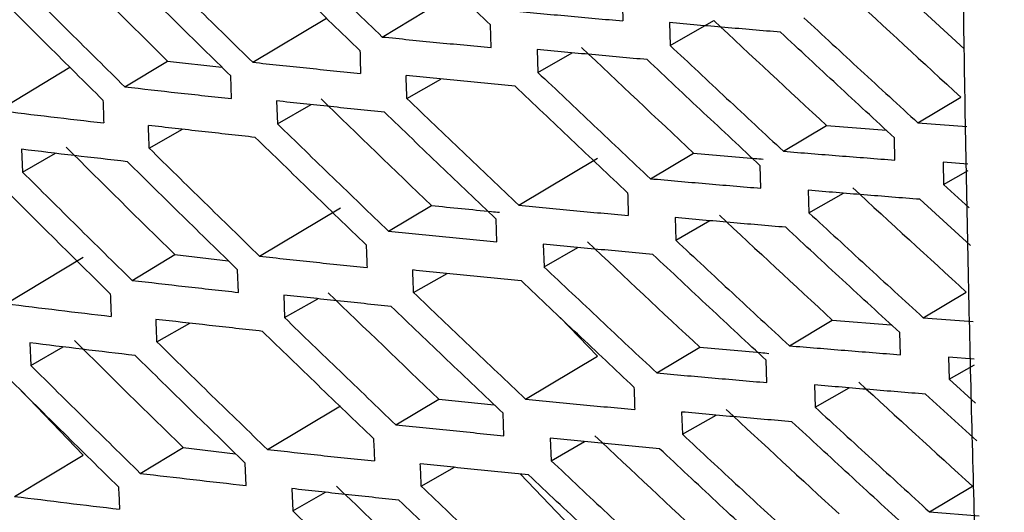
# Model space of a CAD drawing. Header units: millimetres. Extents: x -0.43 to 1.28, y -0.94 to 1.34.
# Tile 150 of 177: x 0.92094 to 0.93718, y 0.84424 to 0.85236. Entities that reach past the tile are written whole.
import ezdxf

# ---------------------------------------------------------------- set-up
doc = ezdxf.new("R2010")
doc.units = ezdxf.units.MM

msp = doc.modelspace()

# ---------------------------------------------------------------- linework, layer by layer
at = {"color": 7, "linetype": 'Continuous', "lineweight": 25}
for p, q in [((0.936523, 0.851881), (0.935714, 0.852622)), ((0.926918, 0.852077), (0.927625, 0.852501)), ((0.924782, 0.85166), (0.925998, 0.852389)), ((0.931659, 0.852314), (0.931669, 0.851938)), ((0.931669, 0.851938), (0.93239, 0.85235)), ((0.928714, 0.851902), (0.928703, 0.852279)), ((0.929475, 0.851871), (0.929486, 0.851494)), ((0.929486, 0.851494), (0.930052, 0.851818)), ((0.922669, 0.851256), (0.923376, 0.85168)), ((0.923376, 0.85168), (0.924273, 0.85158)), ((0.920578, 0.850866), (0.921765, 0.851577)), ((0.924431, 0.85106), (0.924418, 0.851437)), ((0.927325, 0.851063), (0.927887, 0.851384)), ((0.925175, 0.851022), (0.925188, 0.850645)), ((0.93576, 0.850659), (0.936468, 0.851083)), ((0.925188, 0.850645), (0.925744, 0.850963)), ((0.93576, 0.850659), (0.936564, 0.8506)), ((0.923073, 0.850241), (0.923623, 0.850555)), ((0.933541, 0.850192), (0.93425, 0.850617)), ((0.93425, 0.850617), (0.935238, 0.850538)), ((0.93538, 0.850046), (0.93537, 0.850415)), ((0.920967, 0.850224), (0.920982, 0.849849)), ((0.920982, 0.849849), (0.921524, 0.850159)), ((0.929172, 0.8493), (0.93047, 0.850077)), ((0.931346, 0.849739), (0.932053, 0.850163)), ((0.936584, 0.849981), (0.936173, 0.850012)), ((0.936173, 0.850012), (0.936183, 0.849644)), ((0.933168, 0.849582), (0.933158, 0.849954)), ((0.936183, 0.849644), (0.936588, 0.849875)), ((0.93395, 0.849548), (0.933961, 0.849178)), ((0.936183, 0.849644), (0.936607, 0.849258)), ((0.933961, 0.849178), (0.934528, 0.849501)), ((0.936628, 0.848636), (0.935792, 0.849399)), ((0.924894, 0.848461), (0.926227, 0.84926)), ((0.927022, 0.848874), (0.927729, 0.849297)), ((0.928812, 0.848696), (0.9288, 0.849069)), ((0.931751, 0.849097), (0.931763, 0.848725)), ((0.931763, 0.848725), (0.932327, 0.849047)), ((0.929575, 0.848659), (0.929588, 0.848286)), ((0.929588, 0.848286), (0.930147, 0.848605)), ((0.920706, 0.847677), (0.921985, 0.848443)), ((0.922789, 0.848062), (0.923496, 0.848486)), ((0.923496, 0.848486), (0.924378, 0.848386)), ((0.924545, 0.847864), (0.924531, 0.848237)), ((0.927435, 0.84786), (0.92799, 0.848176)), ((0.925292, 0.84782), (0.925306, 0.847447)), ((0.925306, 0.847447), (0.925855, 0.84776)), ((0.935847, 0.847445), (0.936556, 0.84787)), ((0.929856, 0.847449), (0.93047, 0.846811)), ((0.933637, 0.846983), (0.934345, 0.847408)), ((0.934345, 0.847408), (0.93532, 0.847329)), ((0.935847, 0.847445), (0.936668, 0.847384)), ((0.9232, 0.847047), (0.923742, 0.847356)), ((0.93547, 0.846835), (0.935459, 0.847201)), ((0.9211, 0.847031), (0.921117, 0.84666)), ((0.921117, 0.84666), (0.921651, 0.846965)), ((0.93145, 0.846535), (0.932158, 0.846959)), ((0.929285, 0.846101), (0.93047, 0.846811)), ((0.936688, 0.846763), (0.936265, 0.846796)), ((0.936265, 0.846796), (0.936276, 0.846431)), ((0.933266, 0.846376), (0.933254, 0.846744)), ((0.936276, 0.846431), (0.936691, 0.846668)), ((0.93405, 0.846336), (0.934063, 0.84597)), ((0.934063, 0.84597), (0.934623, 0.846289)), ((0.936276, 0.846431), (0.936711, 0.846037)), ((0.920958, 0.846243), (0.921985, 0.845177)), ((0.936731, 0.845416), (0.935886, 0.846185)), ((0.925023, 0.845272), (0.926227, 0.845994)), ((0.927142, 0.84568), (0.92785, 0.846103)), ((0.92785, 0.846103), (0.928765, 0.84601)), ((0.928926, 0.845499), (0.928912, 0.845869)), ((0.931859, 0.84589), (0.931873, 0.845522)), ((0.931873, 0.845522), (0.932429, 0.84584)), ((0.922926, 0.844878), (0.923633, 0.845302)), ((0.923633, 0.845302), (0.924499, 0.845202)), ((0.929691, 0.845456), (0.929706, 0.845087)), ((0.929706, 0.845087), (0.930258, 0.845402)), ((0.920851, 0.844498), (0.921985, 0.845177)), ((0.924675, 0.844677), (0.924659, 0.845046)), ((0.927562, 0.844666), (0.928109, 0.844978)), ((0.929196, 0.844868), (0.93047, 0.843544)), ((0.935951, 0.844241), (0.93666, 0.844666)), ((0.925425, 0.844626), (0.925441, 0.844258)), ((0.925441, 0.844258), (0.925982, 0.844566)), ((0.935951, 0.844241), (0.936771, 0.844179))]:
    msp.add_line(p, q, dxfattribs=at)
for points, knots in [([(0.937185, 0.831358), (0.93715, 0.832072), (0.937082, 0.833499), (0.936989, 0.835646), (0.936903, 0.837798), (0.936824, 0.839953), (0.936752, 0.842114), (0.936688, 0.844278), (0.936631, 0.846447), (0.936582, 0.848621), (0.93654, 0.850798), (0.936505, 0.852981), (0.936478, 0.855167), (0.936458, 0.857358), (0.936445, 0.859554), (0.936439, 0.861754), (0.936442, 0.863958), (0.936451, 0.866167), (0.936468, 0.86838), (0.936491, 0.870597), (0.936513, 0.872079), (0.936524, 0.87282)], [0, 0, 0, 0, 0.05265, 0.105293, 0.15793, 0.210563, 0.263191, 0.315817, 0.368439, 0.42106, 0.47368, 0.5263, 0.578921, 0.631543, 0.684167, 0.736794, 0.789424, 0.842059, 0.8947, 0.947347, 1, 1, 1, 1]), ([(0.928703, 0.852279), (0.928395, 0.852574), (0.92778, 0.853163), (0.927168, 0.853755), (0.926862, 0.85405)], [0, 0, 0, 0, 0.500499, 1, 1, 1, 1]), ([(0.925086, 0.853853), (0.92539, 0.853557), (0.925999, 0.852964), (0.926611, 0.852373), (0.926918, 0.852077)], [0, 0, 0, 0, 0.499542, 1, 1, 1, 1]), ([(0.92655, 0.851852), (0.926244, 0.852148), (0.925632, 0.85274), (0.925025, 0.853334), (0.924721, 0.853631)], [0, 0, 0, 0, 0.5004538, 1, 1, 1, 1]), ([(0.922963, 0.853444), (0.923265, 0.853146), (0.92387, 0.852551), (0.924478, 0.851957), (0.924782, 0.85166)], [0, 0, 0, 0, 0.499613, 1, 1, 1, 1]), ([(0.924418, 0.851437), (0.924114, 0.851735), (0.923507, 0.852329), (0.922904, 0.852926), (0.922603, 0.853224)], [0, 0, 0, 0, 0.500378, 1, 1, 1, 1]), ([(0.920863, 0.853048), (0.921163, 0.852749), (0.921763, 0.852151), (0.922367, 0.851555), (0.922669, 0.851256)], [0, 0, 0, 0, 0.499714, 1, 1, 1, 1]), ([(0.922309, 0.851036), (0.922007, 0.851334), (0.921405, 0.851931), (0.920806, 0.85253), (0.920507, 0.85283)], [0, 0, 0, 0, 0.500272, 1, 1, 1, 1]), ([(0.929076, 0.852508), (0.929377, 0.85248), (0.92998, 0.852424), (0.930586, 0.85237), (0.930889, 0.852343)], [0, 0, 0, 0, 0.499538, 1, 1, 1, 1]), ([(0.933491, 0.852157), (0.933184, 0.852182), (0.932572, 0.852234), (0.931963, 0.852287), (0.931659, 0.852314)], [0, 0, 0, 0, 0.5004531, 1, 1, 1, 1]), ([(0.933876, 0.852395), (0.934189, 0.852106), (0.934815, 0.851526), (0.935445, 0.850948), (0.93576, 0.850659)], [0, 0, 0, 0, 0.499574, 1, 1, 1, 1]), ([(0.93537, 0.850415), (0.935056, 0.850705), (0.934428, 0.851285), (0.933803, 0.851866), (0.933491, 0.852157)], [0, 0, 0, 0, 0.500456, 1, 1, 1, 1]), ([(0.926918, 0.852077), (0.927216, 0.852048), (0.927813, 0.851988), (0.928413, 0.851931), (0.928714, 0.851902)], [0, 0, 0, 0, 0.499569, 1, 1, 1, 1]), ([(0.93129, 0.851704), (0.930986, 0.851731), (0.930379, 0.851786), (0.929776, 0.851842), (0.929475, 0.851871)], [0, 0, 0, 0, 0.500455, 1, 1, 1, 1]), ([(0.931669, 0.851938), (0.93198, 0.851647), (0.932602, 0.851064), (0.933228, 0.850483), (0.933541, 0.850192)], [0, 0, 0, 0, 0.499498, 1, 1, 1, 1]), ([(0.924782, 0.85166), (0.925077, 0.851629), (0.925669, 0.851566), (0.926263, 0.851505), (0.926561, 0.851474)], [0, 0, 0, 0, 0.499629, 1, 1, 1, 1]), ([(0.933158, 0.849954), (0.932845, 0.850245), (0.932221, 0.850827), (0.9316, 0.851412), (0.93129, 0.851704)], [0, 0, 0, 0, 0.500512, 1, 1, 1, 1]), ([(0.929486, 0.851494), (0.929794, 0.851201), (0.930413, 0.850615), (0.931034, 0.850031), (0.931345, 0.849739)], [0, 0, 0, 0, 0.499476, 1, 1, 1, 1]), ([(0.929112, 0.851264), (0.928811, 0.851293), (0.92821, 0.851351), (0.927612, 0.85141), (0.927313, 0.85144)], [0, 0, 0, 0, 0.500428, 1, 1, 1, 1]), ([(0.922669, 0.851256), (0.922961, 0.851223), (0.923547, 0.851156), (0.924136, 0.851092), (0.924431, 0.85106)], [0, 0, 0, 0, 0.499718, 1, 1, 1, 1]), ([(0.930968, 0.849505), (0.930657, 0.849798), (0.930037, 0.850383), (0.92942, 0.850971), (0.929112, 0.851264)], [0, 0, 0, 0, 0.50053, 1, 1, 1, 1]), ([(0.926956, 0.850836), (0.926658, 0.850867), (0.926063, 0.850928), (0.925471, 0.850991), (0.925175, 0.851022)], [0, 0, 0, 0, 0.500375, 1, 1, 1, 1]), ([(0.927325, 0.851063), (0.927632, 0.850769), (0.928246, 0.85018), (0.928863, 0.849593), (0.929172, 0.8493)], [0, 0, 0, 0, 0.499486, 1, 1, 1, 1]), ([(0.920578, 0.850866), (0.920867, 0.850831), (0.921447, 0.850761), (0.92203, 0.850693), (0.922322, 0.850659)], [0, 0, 0, 0, 0.499835, 1, 1, 1, 1]), ([(0.9288, 0.849069), (0.928491, 0.849364), (0.927875, 0.849951), (0.927262, 0.850542), (0.926956, 0.850836)], [0, 0, 0, 0, 0.500516, 1, 1, 1, 1]), ([(0.924823, 0.850421), (0.924528, 0.850454), (0.923938, 0.850518), (0.923352, 0.850584), (0.923059, 0.850617)], [0, 0, 0, 0, 0.50029, 1, 1, 1, 1]), ([(0.925188, 0.850645), (0.925492, 0.85035), (0.926102, 0.849758), (0.926715, 0.849169), (0.927022, 0.848874)], [0, 0, 0, 0, 0.499527, 1, 1, 1, 1]), ([(0.926654, 0.848647), (0.926348, 0.848942), (0.925736, 0.849533), (0.925127, 0.850125), (0.924823, 0.850421)], [0, 0, 0, 0, 0.500468, 1, 1, 1, 1]), ([(0.922713, 0.850019), (0.922421, 0.850053), (0.921837, 0.85012), (0.921257, 0.85019), (0.920967, 0.850224)], [0, 0, 0, 0, 0.500181, 1, 1, 1, 1]), ([(0.923073, 0.850241), (0.923376, 0.849944), (0.923981, 0.84935), (0.92459, 0.848758), (0.924894, 0.848461)], [0, 0, 0, 0, 0.4996, 1, 1, 1, 1]), ([(0.933541, 0.850192), (0.933847, 0.850167), (0.934458, 0.850117), (0.935072, 0.85007), (0.93538, 0.850046)], [0, 0, 0, 0, 0.499593, 1, 1, 1, 1]), ([(0.924531, 0.848237), (0.924227, 0.848533), (0.923619, 0.849126), (0.923015, 0.849722), (0.922713, 0.850019)], [0, 0, 0, 0, 0.5003895, 1, 1, 1, 1]), ([(0.932053, 0.850163), (0.93239, 0.850133), (0.932773, 0.8501), (0.933158, 0.850067), (0.933204, 0.850063)], [0, 0, 0, 0, 0.879866, 1, 1, 1, 1]), ([(0.920982, 0.849849), (0.921282, 0.849551), (0.921882, 0.848954), (0.922487, 0.84836), (0.922789, 0.848062)], [0, 0, 0, 0, 0.499704, 1, 1, 1, 1]), ([(0.931345, 0.849739), (0.931648, 0.849712), (0.932254, 0.849659), (0.932863, 0.849608), (0.933168, 0.849582)], [0, 0, 0, 0, 0.499556, 1, 1, 1, 1]), ([(0.92243, 0.84784), (0.922128, 0.848138), (0.921525, 0.848733), (0.920925, 0.849331), (0.920626, 0.849629)], [0, 0, 0, 0, 0.50028, 1, 1, 1, 1]), ([(0.935792, 0.849399), (0.935484, 0.849423), (0.934869, 0.849472), (0.934256, 0.849523), (0.93395, 0.849548)], [0, 0, 0, 0, 0.500378, 1, 1, 1, 1]), ([(0.927729, 0.849297), (0.92806, 0.849264), (0.928433, 0.849226), (0.928808, 0.849189), (0.928851, 0.849185)], [0, 0, 0, 0, 0.8867992, 1, 1, 1, 1]), ([(0.929172, 0.8493), (0.929472, 0.849271), (0.930073, 0.849214), (0.930677, 0.84916), (0.930979, 0.849132)], [0, 0, 0, 0, 0.499554, 1, 1, 1, 1]), ([(0.933577, 0.848938), (0.933271, 0.848964), (0.932661, 0.849016), (0.932054, 0.84907), (0.931751, 0.849097)], [0, 0, 0, 0, 0.500434, 1, 1, 1, 1]), ([(0.933961, 0.849178), (0.934274, 0.848889), (0.934902, 0.84831), (0.935532, 0.847734), (0.935847, 0.847445)], [0, 0, 0, 0, 0.499553, 1, 1, 1, 1]), ([(0.927022, 0.848874), (0.927319, 0.848843), (0.927914, 0.848783), (0.928513, 0.848725), (0.928812, 0.848696)], [0, 0, 0, 0, 0.499582, 1, 1, 1, 1]), ([(0.935459, 0.847201), (0.935144, 0.84749), (0.934515, 0.848068), (0.933889, 0.848648), (0.933577, 0.848938)], [0, 0, 0, 0, 0.500477, 1, 1, 1, 1]), ([(0.931763, 0.848725), (0.932074, 0.848435), (0.932697, 0.847853), (0.933324, 0.847274), (0.933637, 0.846983)], [0, 0, 0, 0, 0.49948, 1, 1, 1, 1]), ([(0.931384, 0.84849), (0.931081, 0.848518), (0.930477, 0.848573), (0.929875, 0.84863), (0.929575, 0.848659)], [0, 0, 0, 0, 0.500439, 1, 1, 1, 1]), ([(0.924894, 0.848461), (0.925189, 0.848429), (0.925778, 0.848365), (0.926371, 0.848304), (0.926667, 0.848273)], [0, 0, 0, 0, 0.4996396, 1, 1, 1, 1]), ([(0.933254, 0.846744), (0.932941, 0.847035), (0.932316, 0.847616), (0.931695, 0.848199), (0.931384, 0.84849)], [0, 0, 0, 0, 0.50053, 1, 1, 1, 1]), ([(0.929214, 0.848055), (0.928914, 0.848084), (0.928315, 0.848142), (0.927719, 0.848203), (0.927422, 0.848233)], [0, 0, 0, 0, 0.500416, 1, 1, 1, 1]), ([(0.929587, 0.848286), (0.929897, 0.847994), (0.930516, 0.847409), (0.931138, 0.846827), (0.93145, 0.846535)], [0, 0, 0, 0, 0.499461, 1, 1, 1, 1]), ([(0.922789, 0.848062), (0.923081, 0.848029), (0.923664, 0.847961), (0.924251, 0.847896), (0.924545, 0.847864)], [0, 0, 0, 0, 0.499726, 1, 1, 1, 1]), ([(0.931072, 0.8463), (0.930761, 0.846592), (0.93014, 0.847176), (0.929523, 0.847762), (0.929214, 0.848055)], [0, 0, 0, 0, 0.500545, 1, 1, 1, 1]), ([(0.927067, 0.847632), (0.92677, 0.847662), (0.926176, 0.847724), (0.925586, 0.847788), (0.925292, 0.84782)], [0, 0, 0, 0, 0.500366, 1, 1, 1, 1]), ([(0.927435, 0.84786), (0.927742, 0.847566), (0.928357, 0.846979), (0.928975, 0.846394), (0.929285, 0.846101)], [0, 0, 0, 0, 0.499473, 1, 1, 1, 1]), ([(0.920706, 0.847677), (0.920995, 0.847642), (0.921573, 0.847571), (0.922154, 0.847502), (0.922445, 0.847468)], [0, 0, 0, 0, 0.4998399, 1, 1, 1, 1]), ([(0.928912, 0.845869), (0.928604, 0.846162), (0.927987, 0.846749), (0.927373, 0.847338), (0.927067, 0.847632)], [0, 0, 0, 0, 0.500528, 1, 1, 1, 1]), ([(0.924942, 0.847221), (0.924648, 0.847254), (0.92406, 0.847319), (0.923476, 0.847386), (0.923184, 0.847419)], [0, 0, 0, 0, 0.500284, 1, 1, 1, 1]), ([(0.925306, 0.847447), (0.925611, 0.847152), (0.926221, 0.846562), (0.926835, 0.845974), (0.927142, 0.84568)], [0, 0, 0, 0, 0.499517, 1, 1, 1, 1]), ([(0.926775, 0.845451), (0.926468, 0.845746), (0.925856, 0.846335), (0.925246, 0.846926), (0.924942, 0.847221)], [0, 0, 0, 0, 0.500477, 1, 1, 1, 1]), ([(0.92284, 0.846823), (0.922549, 0.846857), (0.921967, 0.846925), (0.921389, 0.846996), (0.9211, 0.847031)], [0, 0, 0, 0, 0.500177, 1, 1, 1, 1]), ([(0.9232, 0.847047), (0.923503, 0.846751), (0.924108, 0.846158), (0.924718, 0.845568), (0.925023, 0.845272)], [0, 0, 0, 0, 0.499594, 1, 1, 1, 1]), ([(0.932158, 0.846959), (0.932493, 0.846929), (0.932873, 0.846895), (0.933255, 0.846862), (0.9333, 0.846858)], [0, 0, 0, 0, 0.8833355, 1, 1, 1, 1]), ([(0.933637, 0.846983), (0.933941, 0.846958), (0.934551, 0.846908), (0.935163, 0.846859), (0.93547, 0.846835)], [0, 0, 0, 0, 0.49961, 1, 1, 1, 1]), ([(0.924659, 0.845046), (0.924355, 0.845342), (0.923747, 0.845933), (0.923142, 0.846527), (0.92284, 0.846823)], [0, 0, 0, 0, 0.5003953, 1, 1, 1, 1]), ([(0.921117, 0.84666), (0.921417, 0.846363), (0.922018, 0.845768), (0.922623, 0.845175), (0.922926, 0.844878)], [0, 0, 0, 0, 0.499701, 1, 1, 1, 1]), ([(0.922566, 0.844654), (0.922264, 0.844951), (0.921661, 0.845544), (0.921061, 0.84614), (0.920761, 0.846438)], [0, 0, 0, 0, 0.5002822, 1, 1, 1, 1]), ([(0.93145, 0.846535), (0.931751, 0.846508), (0.932355, 0.846454), (0.932962, 0.846402), (0.933266, 0.846376)], [0, 0, 0, 0, 0.49957, 1, 1, 1, 1]), ([(0.935886, 0.846185), (0.935579, 0.84621), (0.934966, 0.846259), (0.934355, 0.846311), (0.93405, 0.846336)], [0, 0, 0, 0, 0.500362, 1, 1, 1, 1]), ([(0.929285, 0.846101), (0.929584, 0.846072), (0.930182, 0.846014), (0.930784, 0.845959), (0.931085, 0.845931)], [0, 0, 0, 0, 0.499564, 1, 1, 1, 1]), ([(0.934063, 0.84597), (0.934377, 0.845681), (0.935004, 0.845104), (0.935635, 0.844529), (0.935951, 0.844241)], [0, 0, 0, 0, 0.499537, 1, 1, 1, 1]), ([(0.933679, 0.845729), (0.933375, 0.845755), (0.932766, 0.845808), (0.932162, 0.845863), (0.931859, 0.84589)], [0, 0, 0, 0, 0.500421, 1, 1, 1, 1]), ([(0.927142, 0.84568), (0.927439, 0.845649), (0.928032, 0.845588), (0.928628, 0.845529), (0.928926, 0.845499)], [0, 0, 0, 0, 0.499589, 1, 1, 1, 1]), ([(0.935563, 0.843996), (0.935248, 0.844284), (0.934618, 0.844861), (0.933992, 0.84544), (0.933679, 0.845729)], [0, 0, 0, 0, 0.500492, 1, 1, 1, 1]), ([(0.931873, 0.845522), (0.932184, 0.845232), (0.932808, 0.844652), (0.933435, 0.844074), (0.933749, 0.843784)], [0, 0, 0, 0, 0.499467, 1, 1, 1, 1]), ([(0.931495, 0.845285), (0.931193, 0.845313), (0.93059, 0.845369), (0.929991, 0.845427), (0.929691, 0.845456)], [0, 0, 0, 0, 0.50043, 1, 1, 1, 1]), ([(0.925023, 0.845272), (0.925316, 0.84524), (0.925903, 0.845175), (0.926494, 0.845113), (0.92679, 0.845082)], [0, 0, 0, 0, 0.499644, 1, 1, 1, 1]), ([(0.933367, 0.843543), (0.933054, 0.843833), (0.932428, 0.844413), (0.931806, 0.844995), (0.931495, 0.845285)], [0, 0, 0, 0, 0.500542, 1, 1, 1, 1]), ([(0.929333, 0.844854), (0.929034, 0.844884), (0.928437, 0.844943), (0.927843, 0.845004), (0.927547, 0.845035)], [0, 0, 0, 0, 0.500409, 1, 1, 1, 1]), ([(0.929706, 0.845087), (0.930015, 0.844796), (0.930635, 0.844213), (0.931258, 0.843632), (0.93157, 0.843341)], [0, 0, 0, 0, 0.499451, 1, 1, 1, 1]), ([(0.922926, 0.844878), (0.923216, 0.844844), (0.923798, 0.844776), (0.924383, 0.84471), (0.924675, 0.844677)], [0, 0, 0, 0, 0.499727, 1, 1, 1, 1]), ([(0.931193, 0.843104), (0.930882, 0.843395), (0.93026, 0.843978), (0.929642, 0.844562), (0.929333, 0.844854)], [0, 0, 0, 0, 0.500555, 1, 1, 1, 1]), ([(0.927562, 0.844666), (0.927869, 0.844373), (0.928485, 0.843787), (0.929103, 0.843204), (0.929413, 0.842911)], [0, 0, 0, 0, 0.499465, 1, 1, 1, 1]), ([(0.920851, 0.844498), (0.921139, 0.844462), (0.921714, 0.84439), (0.922293, 0.844321), (0.922583, 0.844287)], [0, 0, 0, 0, 0.499839, 1, 1, 1, 1]), ([(0.927194, 0.844436), (0.926898, 0.844467), (0.926306, 0.844529), (0.925719, 0.844594), (0.925425, 0.844626)], [0, 0, 0, 0, 0.500362, 1, 1, 1, 1]), ([(0.929041, 0.842678), (0.928732, 0.84297), (0.928115, 0.843555), (0.927501, 0.844143), (0.927194, 0.844436)], [0, 0, 0, 0, 0.500534, 1, 1, 1, 1]), ([(0.925441, 0.844258), (0.925746, 0.843964), (0.926357, 0.843375), (0.926972, 0.842789), (0.927279, 0.842495)], [0, 0, 0, 0, 0.499513, 1, 1, 1, 1])]:
    msp.add_open_spline(points, degree=3, knots=knots, dxfattribs=at)
for points in [[(0.921583, 0.853459), (0.922178, 0.852864), (0.922776, 0.852272), (0.923376, 0.85168)], [(0.934597, 0.852807), (0.935219, 0.852231), (0.935843, 0.851657), (0.936468, 0.851083)], [(0.930879, 0.85272), (0.930883, 0.852594), (0.930886, 0.852469), (0.930889, 0.852343)], [(0.93239, 0.85235), (0.933008, 0.851771), (0.933628, 0.851193), (0.93425, 0.850617)], [(0.92655, 0.851852), (0.926554, 0.851726), (0.926557, 0.8516), (0.926561, 0.851474)], [(0.930206, 0.851905), (0.93082, 0.851323), (0.931436, 0.850743), (0.932053, 0.850163)], [(0.927325, 0.851063), (0.927321, 0.851189), (0.927317, 0.851315), (0.927313, 0.85144)], [(0.922309, 0.851036), (0.922314, 0.85091), (0.922318, 0.850785), (0.922322, 0.85066)], [(0.925908, 0.851056), (0.926513, 0.850469), (0.92712, 0.849882), (0.927729, 0.849297)], [(0.923073, 0.850241), (0.923069, 0.850366), (0.923064, 0.850492), (0.92306, 0.850617)], [(0.921702, 0.85026), (0.922297, 0.849667), (0.922896, 0.849076), (0.923496, 0.848486)], [(0.934683, 0.84959), (0.935305, 0.849015), (0.93593, 0.848442), (0.936556, 0.84787)], [(0.930968, 0.849505), (0.930972, 0.849381), (0.930975, 0.849257), (0.930979, 0.849132)], [(0.932484, 0.849137), (0.933102, 0.848559), (0.933723, 0.847983), (0.934345, 0.847408)], [(0.926654, 0.848647), (0.926659, 0.848522), (0.926663, 0.848398), (0.926668, 0.848273)], [(0.930308, 0.848697), (0.930923, 0.848117), (0.931539, 0.847537), (0.932158, 0.846959)], [(0.927435, 0.84786), (0.927431, 0.847984), (0.927426, 0.848109), (0.927422, 0.848233)], [(0.92243, 0.84784), (0.922435, 0.847716), (0.92244, 0.847592), (0.922445, 0.847468)], [(0.926026, 0.847858), (0.926632, 0.847272), (0.92724, 0.846687), (0.92785, 0.846103)], [(0.9232, 0.847047), (0.923195, 0.847171), (0.92319, 0.847295), (0.923185, 0.847419)], [(0.921837, 0.847071), (0.922433, 0.84648), (0.923032, 0.84589), (0.923633, 0.845302)], [(0.933995, 0.829933), (0.923802, 0.835158), (0.914196, 0.840704), (0.905144, 0.846588)], [(0.931072, 0.8463), (0.931077, 0.846177), (0.931081, 0.846054), (0.931085, 0.845931)], [(0.934785, 0.846382), (0.935408, 0.845808), (0.936033, 0.845236), (0.93666, 0.844666)], [(0.932594, 0.845934), (0.933213, 0.845357), (0.933834, 0.844782), (0.934458, 0.844209)], [(0.930427, 0.845499), (0.931042, 0.84492), (0.931659, 0.844342), (0.932278, 0.843765)], [(0.926775, 0.845451), (0.92678, 0.845328), (0.926785, 0.845205), (0.92679, 0.845082)], [(0.927562, 0.844666), (0.927557, 0.844789), (0.927552, 0.844912), (0.927547, 0.845035)], [(0.922566, 0.844654), (0.922572, 0.844531), (0.922578, 0.844409), (0.922583, 0.844287)], [(0.926162, 0.844669), (0.926768, 0.844084), (0.927376, 0.843501), (0.927987, 0.842919)]]:
    msp.add_open_spline(points, degree=3, dxfattribs=at)

doc.saveas('drawing.dxf')
